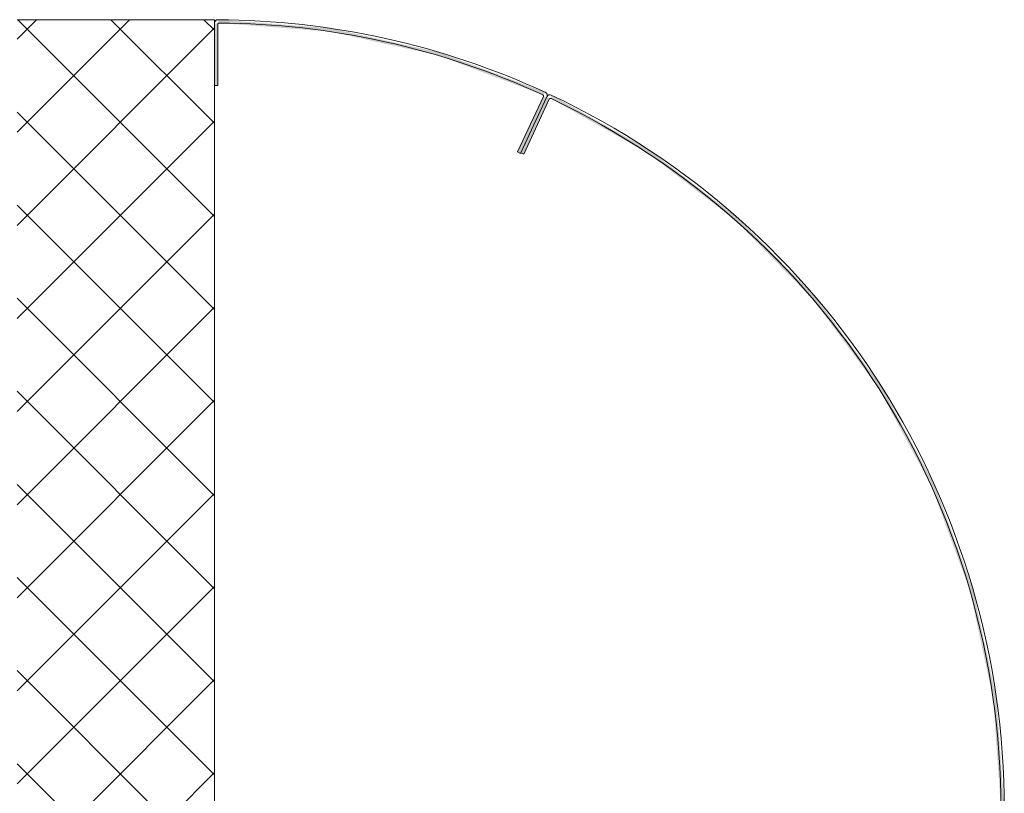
# Model space of a CAD drawing. Header units: millimetres. Extents: x -5460 to 47962, y 30005 to 103451.
# Tile 126 of 192: x 28880 to 29628, y 53054 to 53641. Entities that reach past the tile are written whole.
import ezdxf

# ---------------------------------------------------------------- set-up
doc = ezdxf.new("R2010")
doc.units = ezdxf.units.MM
for name, color, linetype, lineweight in [('A-WALL-____-MCUT', 7, 'Continuous', 9), ('A-WALL-____-PATT', 7, 'Continuous', 9), ('M-EQPM-____-OTLN', 7, 'Continuous', 9)]:
    doc.layers.add(name, color=color, linetype=linetype, lineweight=lineweight)

# ---------------------------------------------------------------- blocks, each defined once
blk = doc.blocks.new('1ЭПК-01 - 1ЭПК-01-V40-ВКК_01_К1_З_ЭОМ_кабель_')
at = {"layer": 'M-EQPM-____-OTLN', "true_color": 0xeaeaea}
h = blk.add_hatch(color=254, dxfattribs=at)
h.paths.add_polyline_path([(0, 600), (-84.49, 594.02), (-167.29, 576.2), (-246.76, 546.91), (-321.31, 506.71), (-389.46, 456.41), (-449.85, 397.02), (-501.28, 329.72), (-542.71, 255.85), (-540.02, 255.68), (-498.7, 329.07), (-447.48, 395.93), (-387.36, 454.91), (-319.55, 504.86), (-245.39, 544.77), (-166.35, 573.87), (-84.01, 591.56), (0, 597.49)])
h.paths.add_polyline_path([(-497.87, 235.04), (-539.53, 254.35), (-541.51, 252.51), (-498.95, 232.67), (-498.41, 233.85)])
at = {"layer": 'M-EQPM-____-OTLN', "color": 253, "true_color": 0xaaaaaa}
for p, q in [((-497.87, 235.04), (-539.53, 254.35)), ((-541.51, 252.51), (-498.95, 232.67))]:
    blk.add_line(p, q, dxfattribs=at)
for centre, radius, start, end in [((0, 0), 600, 90.00004, 154.75953), ((0, 0), 600, 89.46685, 89.59225), ((0, 0), 597.49, 90.00047, 154.66379), ((0, 0), 597.49, 89.46495, 89.59097), ((-540.45, 254.78), 2.5, 154.70008, 244.99975), ((-539.11, 255.26), 1, 154.66379, 245.13029), ((18.26, -2.09), 568, 155.32404, 155.58677)]:
    blk.add_arc(centre, radius, start, end, dxfattribs=at)
blk = doc.blocks.new('2ЭПК-01 - 2ЭПК-01-V41-ВКК_01_К1_З_ЭОМ_кабель_')
at = {"layer": 'M-EQPM-____-OTLN', "true_color": 0xeaeaea}
h = blk.add_hatch(color=254, dxfattribs=at)
h.paths.add_polyline_path([(-498.47, 232.44), (-541.51, 252.51), (-541.65, 249.82), (-499.52, 230.17)])
h.paths.add_polyline_path([(-542.93, 249.42), (-544.84, 251.29), (-575.03, 171.26), (-593.54, 87.75), (-599.99, 2.46), (-597.47, 3.51), (-591, 87.78), (-572.7, 170.31)])
h.paths.add_polyline_path([(-550, 0), (-550, 2.5), (-596.47, 2.5), (-597.45, 0)])
at = {"layer": 'M-EQPM-____-OTLN', "color": 253, "true_color": 0xaaaaaa}
for p, q in [((-541.65, 249.82), (-499.52, 230.17)), ((-498.47, 232.44), (-541.51, 252.51)), ((-499.52, 230.17), (-498.47, 232.44)), ((-597.45, 0), (-550, 0)), ((-550, 2.5), (-596.47, 2.5)), ((-550, 0), (-550, 2.5))]:
    blk.add_line(p, q, dxfattribs=at)
for centre, radius, start, end in [((0, 0), 600, 155.24047, 179.76473), ((0.01, 0), 597.49, 155.32638, 179.66366), ((-542.57, 250.24), 2.5, 64.96715, 155.24047), ((-542.07, 248.91), 1, 64.86821, 149.38169), ((-597.45, 2.54), 2.54, 181.64341, 270), ((-596.47, 3.5), 1, 179.66366, 270)]:
    blk.add_arc(centre, radius, start, end, dxfattribs=at)
blk = doc.blocks.new('1ЭПК-01 - 1ЭПК-01-V524-ВКК_01_К1_З_ЭОМ_кабель_')
at = {"layer": 'M-EQPM-____-OTLN', "color": 253, "true_color": 0xaaaaaa}
for centre, radius, start, end in [((-540.45, 254.78), 2.5, 154.70008, 244.99975), ((-539.11, 255.26), 1, 154.66379, 245.13029)]:
    blk.add_arc(centre, radius, start, end, dxfattribs=at)
blk = doc.blocks.new('2ЭПК-01 - 2ЭПК-01-10652757-ВКК_01_К1_З_ЭОМ_кабель_')
at = {"layer": 'M-EQPM-____-OTLN', "color": 253, "true_color": 0xaaaaaa}
for centre, radius, start, end in [((-542.57, 250.24), 2.5, 64.96715, 155.24047), ((-542.07, 248.91), 1, 64.86821, 149.38169), ((-597.45, 2.54), 2.54, 181.64341, 270), ((-596.47, 3.5), 1, 179.66366, 257.09481)]:
    blk.add_arc(centre, radius, start, end, dxfattribs=at)
blk = doc.blocks.new('Наметкина 10_РД_АРФ_К1_R21_rvt-1-ВКК_01_К1_З_ЭОМ_кабель_')
at = {"layer": 'A-WALL-____-PATT', "true_color": 0xaaaaaa}
h = blk.add_hatch(dxfattribs=at)
h.set_pattern_fill('FP_24', color=253, style=0, pattern_type=2)
h.set_pattern_definition([(45, (0, 0), (-35.35534, 35.35534), []), (135, (0, 0), (-35.35534, -35.35534), [])])
h.paths.add_polyline_path([(27016.23, 51559.98), (27050, 51559.98), (27050, 52760), (26900, 52760), (26900, 51559.98)])
at = {"layer": 'A-WALL-____-MCUT', "color": 253, "true_color": 0xaaaaaa}
for p, q in [((27050, 52760), (26900, 52760)), ((27050, 52757.45), (27050, 52760)), ((27050, 52160), (27050, 52710))]:
    blk.add_line(p, q, dxfattribs=at)
at = {"layer": 'M-EQPM-____-OTLN', "color": 253, "lineweight": 9, "true_color": 0xaaaaaa, "rotation": 270}
for name in ['2ЭПК-01 - 2ЭПК-01-V41-ВКК_01_К1_З_ЭОМ_кабель_', '2ЭПК-01 - 2ЭПК-01-10652757-ВКК_01_К1_З_ЭОМ_кабель_', '1ЭПК-01 - 1ЭПК-01-V40-ВКК_01_К1_З_ЭОМ_кабель_', '1ЭПК-01 - 1ЭПК-01-V524-ВКК_01_К1_З_ЭОМ_кабель_']:
    blk.add_blockref(name, (27050, 52160), dxfattribs=at)

msp = doc.modelspace()

# ---------------------------------------------------------------- block references
at = {"lineweight": 5}
msp.add_blockref('Наметкина 10_РД_АРФ_К1_R21_rvt-1-ВКК_01_К1_З_ЭОМ_кабель_', (1977.65, 881.21), dxfattribs=at)

doc.saveas('drawing.dxf')
